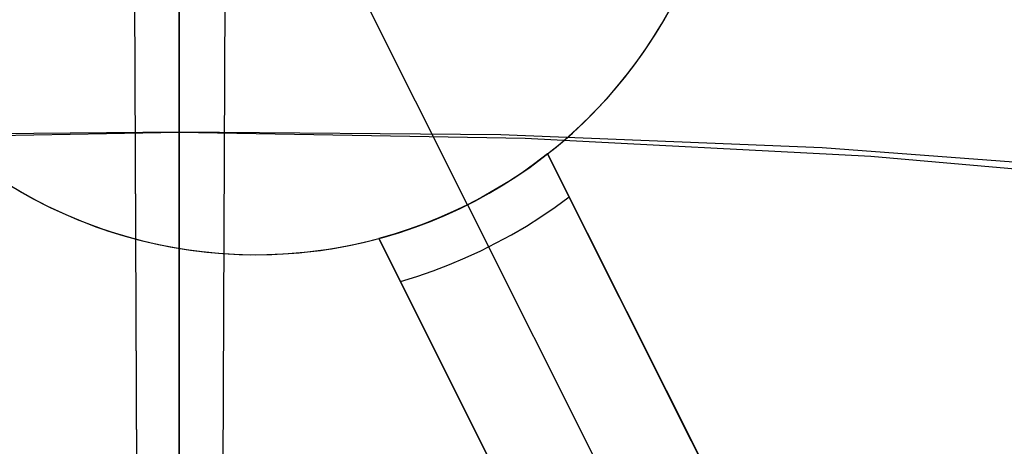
# Model space of a CAD drawing. Header units: millimetres. Extents: x 10802 to 11966, y -167 to 850.
# Tile 137 of 182: x 11381.72 to 11386.94, y 534.33 to 536.6. Entities that reach past the tile are written whole.
import ezdxf

# ---------------------------------------------------------------- set-up
doc = ezdxf.new("R2010")
doc.units = ezdxf.units.MM
doc.layers.add('1', color=7, linetype='Continuous')
doc.layers.add('color', color=7, linetype='Continuous')

msp = doc.modelspace()

# ---------------------------------------------------------------- linework, layer by layer
at = {"layer": '1', "color": 29, "true_color": 0x4d342b}
for p, q in [((11382.2406, 557.8455, 34.4621), (11382.3503, 532.8408, 34.4621)), ((11382.7966, 532.8408, 34.4621), (11382.9101, 557.8454, 34.4621)), ((11382.2647, 552.3455, 42.4621), (11382.3503, 532.8408, 42.4621)), ((11382.7966, 532.8408, 42.4621), (11382.8851, 552.3455, 42.4621)), ((11382.2838, 547.9955, 76.062), (11382.3503, 532.8408, 76.062)), ((11382.7966, 532.8408, 76.062), (11382.8654, 547.9955, 76.062)), ((11382.3086, 542.3456, 70.5621), (11382.3503, 532.8408, 70.5621)), ((11382.7966, 532.8408, 70.5621), (11382.8398, 542.3456, 70.5621))]:
    msp.add_line(p, q, dxfattribs=at)
at = {"layer": '1', "color": 250, "true_color": 0x111111}
for p, q in [((11382.5698, 509.9968, 45.7922), (11382.5698, 550.8384, 45.7922)), ((11382.5698, 535.9978, 61.1), (11382.5698, 547.9126, 61.1)), ((11382.5698, 537.1383, 233.6375), (11382.5698, 536.2467, 232.808)), ((11382.5698, 536.9158, 232.0648), (11382.5698, 535.9695, 231.244)), ((11382.5698, 536.2467, 232.808), (11382.5698, 535.3267, 232.01)), ((11380.7352, 535.9661, 61.1), (11382.5698, 535.9978, 61.1)), ((11382.5698, 535.9978, 61.1), (11380.8649, 535.9847, 61.1)), ((11382.5698, 535.8906, 61.1018), (11382.5698, 535.9978, 61.1)), ((11384.2748, 535.9847, 61.1), (11382.5698, 535.9978, 61.1)), ((11382.5698, 535.9978, 61.1), (11384.4044, 535.9661, 61.1)), ((11385.9783, 535.9147, 61.1), (11384.2748, 535.9847, 61.1)), ((11382.5698, 535.9695, 231.244), (11382.5698, 534.9953, 230.4566)), ((11384.4044, 535.9661, 61.1), (11386.2368, 535.8711, 61.1)), ((11382.5698, 535.7836, 61.1073), (11382.5698, 535.8906, 61.1018)), ((11387.6786, 535.7881, 61.1), (11385.9783, 535.9147, 61.1)), ((11386.2368, 535.8711, 61.1), (11388.0648, 535.7129, 61.1)), ((11382.5698, 535.6769, 61.1165), (11382.5698, 535.7836, 61.1073)), ((11382.5698, 535.5705, 61.1292), (11382.5698, 535.6769, 61.1165)), ((11382.5698, 535.4646, 61.1456), (11382.5698, 535.5705, 61.1292)), ((11382.5698, 535.3593, 61.1656), (11382.5698, 535.4646, 61.1456)), ((11382.5698, 535.2548, 61.1892), (11382.5698, 535.3593, 61.1656)), ((11382.5698, 535.3267, 232.01), (11382.5698, 534.3795, 231.2445)), ((11382.5698, 535.1512, 61.2164), (11382.5698, 535.2548, 61.1892)), ((11382.5698, 535.0485, 61.247), (11382.5698, 535.1512, 61.2164)), ((11382.5698, 534.9469, 61.2812), (11382.5698, 535.0485, 61.247)), ((11382.5698, 534.9953, 230.4566), (11382.5698, 533.9942, 229.7035)), ((11382.5698, 534.8466, 61.3188), (11382.5698, 534.9469, 61.2812)), ((11382.5698, 534.7476, 61.3598), (11382.5698, 534.8466, 61.3188)), ((11382.5698, 534.6501, 61.4041), (11382.5698, 534.7476, 61.3598)), ((11382.5698, 534.5541, 61.4518), (11382.5698, 534.6501, 61.4041)), ((11382.5698, 534.4599, 61.5027), (11382.5698, 534.5541, 61.4518)), ((11382.5698, 534.3674, 61.5568), (11382.5698, 534.4599, 61.5027)), ((11382.5698, 534.3795, 231.2445), (11382.5698, 533.4062, 230.5124)), ((11382.5698, 534.2768, 61.614), (11382.5698, 534.3674, 61.5568))]:
    msp.add_line(p, q, dxfattribs=at)
at = {"layer": 'color'}
msp.add_line((11382.5698, 555.8462, 34.4621), (11382.5698, 409.8461, 34.4621), dxfattribs=at)
at = {"layer": 'color', "color": 254, "true_color": 0xcad1ee}
for p, q in [((11384.0986, 535.6137, 10.6621), (11383.5385, 536.7312, 10.6621)), ((11385.1393, 536.5915, 19.1621), (11385.1813, 536.6665, 19.1621)), ((11385.1393, 536.5915, 14.9121), (11385.1813, 536.6665, 14.9121)), ((11385.1271, 536.5707, 10.6621), (11385.17, 536.6456, 10.6621)), ((11385.0817, 536.4973, 10.6621), (11385.1271, 536.5707, 10.6621)), ((11385.0949, 536.518, 19.1621), (11385.1393, 536.5915, 19.1621)), ((11385.0949, 536.518, 14.9121), (11385.1393, 536.5915, 14.9121)), ((11385.0479, 536.4461, 19.1621), (11385.0949, 536.518, 19.1621)), ((11385.0479, 536.4461, 14.9121), (11385.0949, 536.518, 14.9121)), ((11385.0338, 536.4255, 10.6621), (11385.0817, 536.4973, 10.6621)), ((11384.9835, 536.3554, 10.6621), (11385.0338, 536.4255, 10.6621)), ((11384.9985, 536.3758, 19.1621), (11385.0479, 536.4461, 19.1621)), ((11384.9985, 536.3758, 14.9121), (11385.0479, 536.4461, 14.9121)), ((11384.9308, 536.2871, 10.6621), (11384.9835, 536.3554, 10.6621)), ((11384.9467, 536.3073, 19.1621), (11384.9985, 536.3758, 19.1621)), ((11384.9467, 536.3073, 14.9121), (11384.9985, 536.3758, 14.9121)), ((11384.8926, 536.2406, 19.1621), (11384.9467, 536.3073, 19.1621)), ((11384.8926, 536.2406, 14.9121), (11384.9467, 536.3073, 14.9121)), ((11384.8363, 536.1758, 19.1621), (11384.8926, 536.2406, 19.1621)), ((11384.8363, 536.1758, 14.9121), (11384.8926, 536.2406, 14.9121)), ((11384.8757, 536.2207, 10.6621), (11384.9308, 536.2871, 10.6621)), ((11384.8184, 536.1562, 10.6621), (11384.8757, 536.2207, 10.6621)), ((11384.7588, 536.0937, 10.6621), (11384.8184, 536.1562, 10.6621)), ((11384.7777, 536.113, 19.1621), (11384.8363, 536.1758, 19.1621)), ((11384.7777, 536.113, 14.9121), (11384.8363, 536.1758, 14.9121)), ((11384.6972, 536.0333, 10.6621), (11384.7588, 536.0937, 10.6621)), ((11384.717, 536.0522, 19.1621), (11384.7777, 536.113, 19.1621)), ((11384.717, 536.0522, 14.9121), (11384.7777, 536.113, 14.9121)), ((11384.6335, 535.975, 10.6621), (11384.6972, 536.0333, 10.6621)), ((11384.6543, 535.9936, 19.1621), (11384.717, 536.0522, 19.1621)), ((11384.6543, 535.9936, 14.9121), (11384.717, 536.0522, 14.9121)), ((11384.5896, 535.9371, 19.1621), (11384.6543, 535.9936, 19.1621)), ((11384.5896, 535.9371, 14.9121), (11384.6543, 535.9936, 14.9121)), ((11384.523, 535.8829, 19.1621), (11384.5896, 535.9371, 19.1621)), ((11384.523, 535.8829, 14.9121), (11384.5896, 535.9371, 14.9121)), ((11384.5679, 535.919, 10.6621), (11384.6335, 535.975, 10.6621)), ((11384.523, 535.8829, 13.332), (11384.4561, 535.8322, 13.332)), ((11384.5003, 535.8653, 10.6621), (11384.5679, 535.919, 10.6621)), ((11385.6545, 533.6251, 19.1621), (11384.523, 535.8829, 19.1621)), ((11384.523, 535.8829, 19.1621), (11384.523, 535.8829, 13.332)), ((11384.523, 535.8829, 13.332), (11385.6545, 533.6251, 17.6621)), ((11385.2864, 534.3596, 16.247), (11384.523, 535.8829, 16.247)), ((11384.4561, 535.8322, 13.332), (11384.3876, 535.7837, 13.332)), ((11384.4309, 535.8139, 10.6621), (11384.5003, 535.8653, 10.6621)), ((11384.3876, 535.7837, 13.332), (11384.3176, 535.7376, 13.332)), ((11384.3598, 535.765, 10.6621), (11384.4309, 535.8139, 10.6621)), ((11381.6636, 535.7225, 10.6621), (11381.7377, 535.6784, 10.6621)), ((11384.2128, 535.6747, 10.6621), (11384.2871, 535.7186, 10.6621)), ((11384.3176, 535.7376, 13.332), (11384.246, 535.6939, 13.332)), ((11384.2871, 535.7186, 10.6621), (11384.3598, 535.765, 10.6621)), ((11381.7212, 535.6879, 19.1621), (11381.7962, 535.646, 19.1621)), ((11381.7212, 535.6879, 14.9121), (11381.7962, 535.646, 14.9121)), ((11381.7377, 535.6784, 10.6621), (11381.8134, 535.6368, 10.6621)), ((11384.137, 535.6334, 10.6621), (11384.2128, 535.6747, 10.6621)), ((11384.246, 535.6939, 13.332), (11384.173, 535.6526, 13.332)), ((11381.7962, 535.646, 19.1621), (11381.8726, 535.6067, 19.1621)), ((11381.7962, 535.646, 14.9121), (11381.8726, 535.6067, 14.9121)), ((11381.8134, 535.6368, 10.6621), (11381.8904, 535.5979, 10.6621)), ((11384.0986, 535.6137, 13.332), (11384.023, 535.5774, 13.332)), ((11384.0599, 535.5947, 10.6621), (11384.137, 535.6334, 10.6621)), ((11384.173, 535.6526, 13.332), (11384.0986, 535.6137, 13.332)), ((11384.0986, 535.6137, 10.6621), (11384.0986, 535.6137, 13.332)), ((11384.0986, 535.6137, 13.332), (11385.2187, 533.3787, 17.6621)), ((11384.5633, 535.6013, 13.7651), (11384.6371, 535.6552, 13.7651)), ((11381.8726, 535.6067, 19.1621), (11381.9502, 535.57, 19.1621)), ((11381.8726, 535.6067, 14.9121), (11381.9502, 535.57, 14.9121)), ((11381.8904, 535.5979, 10.6621), (11381.9688, 535.5617, 10.6621)), ((11381.9502, 535.57, 19.1621), (11382.0291, 535.536, 19.1621)), ((11381.9502, 535.57, 14.9121), (11382.0291, 535.536, 14.9121)), ((11381.9688, 535.5617, 10.6621), (11382.0483, 535.5282, 10.6621)), ((11384.023, 535.5774, 13.332), (11383.9462, 535.5436, 13.332)), ((11383.9814, 535.5587, 10.6621), (11384.0599, 535.5947, 10.6621)), ((11384.4877, 535.5498, 13.7651), (11384.5633, 535.6013, 13.7651)), ((11382.0291, 535.536, 19.1621), (11382.1091, 535.5048, 19.1621)), ((11382.0291, 535.536, 14.9121), (11382.1091, 535.5048, 14.9121)), ((11382.0483, 535.5282, 10.6621), (11382.129, 535.4975, 10.6621)), ((11383.8683, 535.5125, 13.332), (11383.7894, 535.4839, 13.332)), ((11383.821, 535.495, 10.6621), (11383.9018, 535.5255, 10.6621)), ((11383.9462, 535.5436, 13.332), (11383.8683, 535.5125, 13.332)), ((11383.9018, 535.5255, 10.6621), (11383.9814, 535.5587, 10.6621)), ((11384.4105, 535.5009, 13.7651), (11384.4877, 535.5498, 13.7651)), ((11382.1091, 535.5048, 19.1621), (11382.1901, 535.4763, 19.1621)), ((11382.1091, 535.5048, 14.9121), (11382.1901, 535.4763, 14.9121)), ((11382.129, 535.4975, 10.6621), (11382.2106, 535.4696, 10.6621)), ((11382.1901, 535.4763, 19.1621), (11382.2721, 535.4506, 19.1621)), ((11382.1901, 535.4763, 14.9121), (11382.2721, 535.4506, 14.9121)), ((11382.2106, 535.4696, 10.6621), (11382.2932, 535.4445, 10.6621)), ((11383.7096, 535.458, 13.332), (11383.629, 535.4348, 13.332)), ((11383.6566, 535.4425, 10.6621), (11383.7393, 535.4673, 10.6621)), ((11383.7894, 535.4839, 13.332), (11383.7096, 535.458, 13.332)), ((11383.7393, 535.4673, 10.6621), (11383.821, 535.495, 10.6621)), ((11384.3316, 535.4546, 13.7651), (11384.4105, 535.5009, 13.7651)), ((11382.2721, 535.4506, 19.1621), (11382.3549, 535.4278, 19.1621)), ((11382.2721, 535.4506, 14.9121), (11382.3549, 535.4278, 14.9121)), ((11382.2932, 535.4445, 10.6621), (11382.3766, 535.4223, 10.6621)), ((11382.3549, 535.4278, 19.1621), (11382.4384, 535.4078, 19.1621)), ((11382.3549, 535.4278, 14.9121), (11382.4384, 535.4078, 14.9121)), ((11382.3766, 535.4223, 10.6621), (11382.4607, 535.4029, 10.6621)), ((11382.4384, 535.4078, 19.1621), (11382.5226, 535.3907, 19.1621)), ((11382.4384, 535.4078, 14.9121), (11382.5226, 535.3907, 14.9121)), ((11383.4617, 535.3959, 19.1621), (11383.5457, 535.4139, 19.1621)), ((11383.4617, 535.3959, 14.9121), (11383.5457, 535.4139, 14.9121)), ((11383.489, 535.4014, 10.6621), (11383.5732, 535.4205, 10.6621)), ((11383.5457, 535.4139, 19.1621), (11383.629, 535.4348, 19.1621)), ((11383.5457, 535.4139, 14.9121), (11383.629, 535.4348, 14.9121)), ((11383.5732, 535.4205, 10.6621), (11383.6566, 535.4425, 10.6621)), ((11383.629, 535.4348, 19.1621), (11384.7605, 533.1771, 19.1621)), ((11384.7605, 533.1771, 17.6621), (11383.629, 535.4348, 13.332)), ((11383.629, 535.4348, 13.332), (11383.629, 535.4348, 19.1621)), ((11384.3924, 533.9115, 16.247), (11383.629, 535.4348, 16.247)), ((11384.1696, 535.37, 13.7651), (11384.2513, 535.411, 13.7651)), ((11384.2513, 535.411, 13.7651), (11384.3316, 535.4546, 13.7651)), ((11382.4607, 535.4029, 10.6621), (11382.5454, 535.3865, 10.6621)), ((11382.5226, 535.3907, 19.1621), (11382.6073, 535.3765, 19.1621)), ((11382.5226, 535.3907, 14.9121), (11382.6073, 535.3765, 14.9121)), ((11382.5454, 535.3865, 10.6621), (11382.6307, 535.3731, 10.6621)), ((11382.6073, 535.3765, 19.1621), (11382.6924, 535.3652, 19.1621)), ((11382.6073, 535.3765, 14.9121), (11382.6924, 535.3652, 14.9121)), ((11382.6307, 535.3731, 10.6621), (11382.7163, 535.3625, 10.6621)), ((11382.6924, 535.3652, 19.1621), (11382.7779, 535.3568, 19.1621)), ((11382.6924, 535.3652, 14.9121), (11382.7779, 535.3568, 14.9121)), ((11382.7163, 535.3625, 10.6621), (11382.8023, 535.355, 10.6621)), ((11382.7779, 535.3568, 19.1621), (11382.8636, 535.3514, 19.1621)), ((11382.7779, 535.3568, 14.9121), (11382.8636, 535.3514, 14.9121)), ((11382.8023, 535.355, 10.6621), (11382.8885, 535.3504, 10.6621)), ((11383.0353, 535.3494, 19.1621), (11383.1211, 535.3528, 19.1621)), ((11383.0353, 535.3494, 14.9121), (11383.1211, 535.3528, 14.9121)), ((11383.0611, 535.3501, 10.6621), (11383.1473, 535.3544, 10.6621)), ((11383.1211, 535.3528, 19.1621), (11383.2068, 535.3592, 19.1621)), ((11383.1211, 535.3528, 14.9121), (11383.2068, 535.3592, 14.9121)), ((11383.1473, 535.3544, 10.6621), (11383.2333, 535.3618, 10.6621)), ((11383.2068, 535.3592, 19.1621), (11383.2922, 535.3685, 19.1621)), ((11383.2068, 535.3592, 14.9121), (11383.2922, 535.3685, 14.9121)), ((11383.2333, 535.3618, 10.6621), (11383.3189, 535.372, 10.6621)), ((11383.2922, 535.3685, 19.1621), (11383.3772, 535.3807, 19.1621)), ((11383.2922, 535.3685, 14.9121), (11383.3772, 535.3807, 14.9121)), ((11383.3189, 535.372, 10.6621), (11383.4042, 535.3853, 10.6621)), ((11383.3772, 535.3807, 19.1621), (11383.4617, 535.3959, 19.1621)), ((11383.3772, 535.3807, 14.9121), (11383.4617, 535.3959, 14.9121)), ((11383.4042, 535.3853, 10.6621), (11383.489, 535.4014, 10.6621)), ((11384.0866, 535.3318, 13.7651), (11384.1696, 535.37, 13.7651)), ((11382.8636, 535.3514, 19.1621), (11382.9494, 535.3489, 19.1621)), ((11382.8636, 535.3514, 14.9121), (11382.9494, 535.3489, 14.9121)), ((11382.8885, 535.3504, 10.6621), (11382.9748, 535.3487, 10.6621)), ((11382.9494, 535.3489, 19.1621), (11383.0353, 535.3494, 19.1621)), ((11382.9494, 535.3489, 14.9121), (11383.0353, 535.3494, 14.9121)), ((11382.9748, 535.3487, 10.6621), (11383.0611, 535.3501, 10.6621)), ((11384.0023, 535.2964, 13.7651), (11384.0866, 535.3318, 13.7651)), ((11383.8305, 535.234, 13.7651), (11383.9169, 535.2638, 13.7651)), ((11383.9169, 535.2638, 13.7651), (11384.0023, 535.2964, 13.7651)), ((11383.7431, 535.2071, 13.7651), (11383.8305, 535.234, 13.7651)), ((11385.0887, 534.754, 15.4887), (11385.0887, 534.754, 19.1621))]:
    msp.add_line(p, q, dxfattribs=at)

doc.saveas('drawing.dxf')
